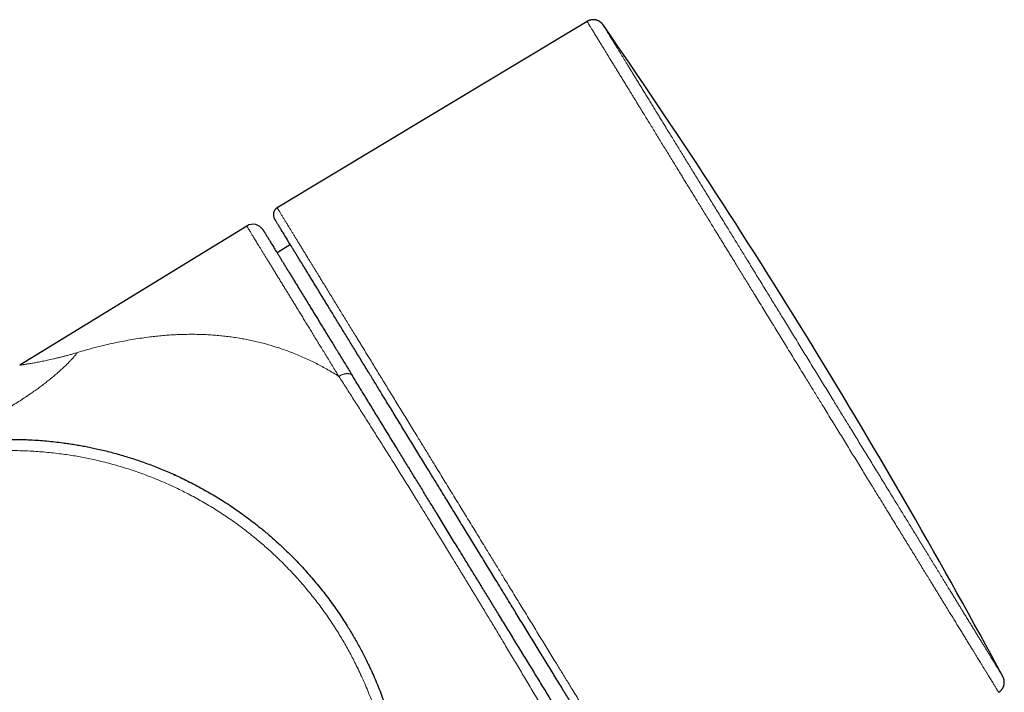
# Model space of a CAD drawing. Header units: millimetres. Extents: x 8 to 717, y 12 to 440.
# Tile 148 of 148: x 623 to 685, y 397 to 440. Entities that reach past the tile are written whole.
import ezdxf

# ---------------------------------------------------------------- set-up
doc = ezdxf.new("R2010")
doc.units = ezdxf.units.MM

msp = doc.modelspace()

# ---------------------------------------------------------------- linework, layer by layer
at = {"color": 7, "linetype": 'Continuous', "lineweight": 30}
for p, q in [((659.327, 439.287), (659.327, 439.287)), ((636.882, 426.615), (622.58, 417.851)), ((639.63, 425.444), (638.794, 424.932)), ((632.433, 410.903), (632.354, 410.939)), ((632.354, 410.939), (632.354, 410.939)), ((684.514, 398.24), (684.514, 398.24)), ((684.252, 397.248), (684.252, 397.248))]:
    msp.add_line(p, q, dxfattribs=at)
at = {"color": 7, "linetype": 'Continuous', "lineweight": 30, "flags": 128}
msp.add_lwpolyline([(658.323, 439.503), (648.55, 433.622), (638.803, 427.757)], dxfattribs=at)
at = {"color": 7, "linetype": 'Continuous', "lineweight": 30}
for centre, radius, start, end in [((304.417, 193.253), 431.849, 28.33804, 34.73082), ((639.061, 427.329), 0.5, 121.03624, 211.50112), ((637.274, 425.976), 0.75, 31.49996, 121.49967)]:
    msp.add_arc(centre, radius, start, end, dxfattribs=at)
at = {"color": 252, "linetype": 'Continuous', "lineweight": 0}
for points, knots in [([(658.324, 439.503), (658.323, 439.503), (658.323, 439.503), (658.325, 439.501), (658.329, 439.494), (658.336, 439.482), (658.346, 439.465), (658.361, 439.441), (658.382, 439.407), (658.41, 439.361), (658.444, 439.305), (658.483, 439.241), (658.528, 439.167), (658.579, 439.084), (658.635, 438.992), (658.697, 438.892), (658.764, 438.783), (658.835, 438.666), (658.912, 438.541), (658.986, 438.42), (659.057, 438.305), (659.122, 438.199), (659.189, 438.089), (659.26, 437.974), (659.333, 437.855), (659.418, 437.715), (659.518, 437.553), (659.633, 437.365), (659.753, 437.169), (659.879, 436.964), (660.009, 436.751), (660.145, 436.53), (660.286, 436.3), (660.43, 436.064), (660.579, 435.822), (660.732, 435.573), (660.889, 435.317), (661.035, 435.078), (661.17, 434.859), (661.291, 434.662), (661.414, 434.461), (661.539, 434.256), (661.667, 434.048), (661.814, 433.808), (661.981, 433.535), (662.17, 433.227), (662.363, 432.913), (662.561, 432.591), (662.762, 432.263), (662.968, 431.928), (663.177, 431.587), (663.389, 431.241), (663.603, 430.892), (663.819, 430.539), (664.039, 430.181), (664.241, 429.852), (664.424, 429.554), (664.587, 429.287), (664.753, 429.018), (664.919, 428.747), (665.087, 428.473), (665.262, 428.187), (665.444, 427.891), (665.633, 427.582), (665.824, 427.271), (666.017, 426.958), (666.211, 426.642), (666.39, 426.349), (666.554, 426.082), (666.703, 425.839), (666.852, 425.596), (667.002, 425.352), (667.151, 425.108), (667.301, 424.864), (667.451, 424.62), (667.622, 424.342), (667.813, 424.03), (668.025, 423.685), (668.238, 423.338), (668.452, 422.989), (668.667, 422.638), (668.898, 422.261), (669.146, 421.857), (669.411, 421.426), (669.676, 420.993), (669.943, 420.558), (670.211, 420.121), (670.48, 419.682), (670.75, 419.243), (671.019, 418.805), (671.286, 418.369), (671.552, 417.935), (671.818, 417.502), (672.059, 417.108), (672.275, 416.757), (672.466, 416.446), (672.657, 416.135), (672.847, 415.825), (673.038, 415.515), (673.252, 415.165), (673.491, 414.777), (673.753, 414.35), (674.014, 413.924), (674.274, 413.5), (674.534, 413.077), (674.793, 412.655), (675.051, 412.235), (675.306, 411.82), (675.558, 411.409), (675.807, 411.003), (676.054, 410.6), (676.276, 410.238), (676.474, 409.916), (676.647, 409.633), (676.82, 409.352), (676.991, 409.073), (677.161, 408.796), (677.354, 408.482), (677.568, 408.133), (677.803, 407.75), (678.035, 407.372), (678.265, 406.998), (678.492, 406.628), (678.717, 406.262), (678.938, 405.901), (679.155, 405.548), (679.367, 405.202), (679.575, 404.863), (679.78, 404.53), (679.962, 404.233), (680.123, 403.971), (680.263, 403.743), (680.402, 403.517), (680.538, 403.295), (680.672, 403.076), (680.822, 402.832), (680.985, 402.566), (681.161, 402.279), (681.333, 401.999), (681.501, 401.725), (681.665, 401.459), (681.825, 401.198), (681.98, 400.945), (682.13, 400.701), (682.275, 400.466), (682.414, 400.239), (682.549, 400.02), (682.666, 399.828), (682.768, 399.662), (682.856, 399.519), (682.942, 399.38), (683.024, 399.245), (683.105, 399.114), (683.193, 398.971), (683.287, 398.817), (683.386, 398.656), (683.48, 398.503), (683.569, 398.358), (683.653, 398.222), (683.732, 398.094), (683.805, 397.975), (683.872, 397.865), (683.934, 397.764), (683.99, 397.673), (684.041, 397.59), (684.082, 397.523), (684.115, 397.47), (684.142, 397.427), (684.166, 397.388), (684.186, 397.354), (684.204, 397.325), (684.222, 397.297), (684.237, 397.273), (684.247, 397.256), (684.252, 397.247), (684.252, 397.248), (684.252, 397.248)], [0, 0, 0, 0, 0.000342, 0.00505, 0.009758, 0.014475, 0.019193, 0.02391, 0.030495, 0.037081, 0.043677, 0.050274, 0.056905, 0.063536, 0.070178, 0.076821, 0.08336, 0.0899, 0.096451, 0.103002, 0.107708, 0.112415, 0.117121, 0.121837, 0.126553, 0.131269, 0.137856, 0.144443, 0.151042, 0.15764, 0.164273, 0.170906, 0.177551, 0.184195, 0.190737, 0.197279, 0.203831, 0.210384, 0.215092, 0.219801, 0.224509, 0.229226, 0.233944, 0.238661, 0.24525, 0.251838, 0.258438, 0.265038, 0.271672, 0.278306, 0.284952, 0.291598, 0.298141, 0.304683, 0.311237, 0.317791, 0.3225, 0.32721, 0.331919, 0.336638, 0.341357, 0.346075, 0.351257, 0.356439, 0.36162, 0.366814, 0.372008, 0.377201, 0.381114, 0.385027, 0.388943, 0.392858, 0.396725, 0.400591, 0.40446, 0.408328, 0.413715, 0.419102, 0.424489, 0.429889, 0.43529, 0.44069, 0.447266, 0.453842, 0.460429, 0.467017, 0.473638, 0.480259, 0.486891, 0.493524, 0.500055, 0.506586, 0.513128, 0.519671, 0.524372, 0.529073, 0.533774, 0.538484, 0.543195, 0.547906, 0.554444, 0.560982, 0.567531, 0.57408, 0.580662, 0.587244, 0.593837, 0.600429, 0.606924, 0.613418, 0.619924, 0.626429, 0.631092, 0.635756, 0.640419, 0.645091, 0.649763, 0.654435, 0.661061, 0.667686, 0.674323, 0.68096, 0.687632, 0.694304, 0.700988, 0.707672, 0.714251, 0.720829, 0.72742, 0.73401, 0.738749, 0.743489, 0.748228, 0.752977, 0.757726, 0.762475, 0.769061, 0.775646, 0.782243, 0.78884, 0.795472, 0.802103, 0.808746, 0.815389, 0.821929, 0.828469, 0.835021, 0.841572, 0.846279, 0.850986, 0.855693, 0.860409, 0.865125, 0.869841, 0.876429, 0.883018, 0.889617, 0.896217, 0.902851, 0.909486, 0.916131, 0.922777, 0.92932, 0.935862, 0.942416, 0.94897, 0.953679, 0.958389, 0.963098, 0.967816, 0.972535, 0.977253, 0.983841, 0.990428, 0.997027, 1, 1, 1, 1]), ([(684.514, 398.24), (684.515, 398.24), (684.515, 398.238), (684.513, 398.242), (684.507, 398.251), (684.497, 398.268), (684.483, 398.29), (684.466, 398.318), (684.445, 398.351), (684.421, 398.391), (684.394, 398.436), (684.362, 398.487), (684.327, 398.543), (684.289, 398.606), (684.244, 398.679), (684.192, 398.763), (684.133, 398.86), (684.068, 398.965), (683.999, 399.078), (683.924, 399.199), (683.845, 399.329), (683.76, 399.467), (683.67, 399.613), (683.575, 399.767), (683.475, 399.93), (683.37, 400.102), (683.258, 400.283), (683.142, 400.472), (683.021, 400.669), (682.895, 400.875), (682.764, 401.089), (682.628, 401.31), (682.488, 401.538), (682.344, 401.772), (682.196, 402.013), (682.044, 402.26), (681.895, 402.503), (681.75, 402.74), (681.608, 402.971), (681.464, 403.206), (681.316, 403.446), (681.157, 403.705), (680.986, 403.984), (680.802, 404.284), (680.614, 404.591), (680.422, 404.904), (680.225, 405.224), (680.025, 405.55), (679.821, 405.883), (679.614, 406.219), (679.405, 406.559), (679.194, 406.903), (678.98, 407.252), (678.772, 407.59), (678.572, 407.917), (678.38, 408.23), (678.185, 408.547), (677.989, 408.867), (677.781, 409.206), (677.56, 409.565), (677.328, 409.944), (677.093, 410.327), (676.855, 410.714), (676.615, 411.106), (676.372, 411.502), (676.127, 411.901), (675.881, 412.301), (675.635, 412.702), (675.389, 413.103), (675.141, 413.507), (674.903, 413.895), (674.676, 414.265), (674.459, 414.618), (674.241, 414.973), (674.023, 415.328), (673.791, 415.706), (673.546, 416.105), (673.288, 416.526), (673.029, 416.948), (672.769, 417.372), (672.508, 417.797), (672.246, 418.224), (671.984, 418.652), (671.723, 419.077), (671.463, 419.5), (671.205, 419.92), (670.947, 420.341), (670.702, 420.741), (670.468, 421.122), (670.246, 421.484), (670.025, 421.845), (669.804, 422.204), (669.576, 422.575), (669.342, 422.957), (669.102, 423.349), (668.862, 423.739), (668.624, 424.128), (668.4, 424.493), (668.189, 424.836), (667.992, 425.157), (667.797, 425.475), (667.604, 425.789), (667.413, 426.101), (667.207, 426.437), (666.987, 426.796), (666.752, 427.179), (666.52, 427.558), (666.289, 427.933), (666.06, 428.307), (665.832, 428.679), (665.605, 429.049), (665.38, 429.415), (665.158, 429.777), (664.938, 430.135), (664.721, 430.489), (664.507, 430.838), (664.298, 431.18), (664.092, 431.515), (663.891, 431.843), (663.693, 432.166), (663.507, 432.468), (663.333, 432.751), (663.171, 433.016), (663.011, 433.276), (662.855, 433.532), (662.692, 433.797), (662.525, 434.07), (662.353, 434.35), (662.185, 434.623), (662.022, 434.89), (661.862, 435.151), (661.706, 435.405), (661.554, 435.652), (661.408, 435.89), (661.267, 436.12), (661.131, 436.342), (661, 436.556), (660.879, 436.754), (660.768, 436.935), (660.665, 437.102), (660.567, 437.263), (660.472, 437.418), (660.375, 437.575), (660.278, 437.734), (660.181, 437.892), (660.089, 438.042), (660.002, 438.184), (659.92, 438.318), (659.843, 438.444), (659.771, 438.561), (659.705, 438.669), (659.644, 438.768), (659.589, 438.858), (659.539, 438.94), (659.496, 439.01), (659.46, 439.069), (659.429, 439.119), (659.402, 439.163), (659.38, 439.2), (659.36, 439.232), (659.344, 439.258), (659.333, 439.277), (659.327, 439.287), (659.327, 439.287), (659.327, 439.287)], [0, 0, 0, 0, 0.001165, 0.006809, 0.012454, 0.018099, 0.023742, 0.029097, 0.034453, 0.039809, 0.045165, 0.050545, 0.055926, 0.061306, 0.066686, 0.073077, 0.079469, 0.085862, 0.092254, 0.098645, 0.105101, 0.111559, 0.118018, 0.124476, 0.130932, 0.137509, 0.144087, 0.150666, 0.157243, 0.163866, 0.17049, 0.177114, 0.183737, 0.190268, 0.196801, 0.203334, 0.209865, 0.215507, 0.221149, 0.226792, 0.232435, 0.238076, 0.244693, 0.251311, 0.257929, 0.264546, 0.271209, 0.277874, 0.284538, 0.291201, 0.297771, 0.304343, 0.310914, 0.317484, 0.323165, 0.328847, 0.334529, 0.340211, 0.345891, 0.352421, 0.358952, 0.365483, 0.372012, 0.378587, 0.385163, 0.391739, 0.398313, 0.404798, 0.411284, 0.41777, 0.424255, 0.429847, 0.43544, 0.441033, 0.446626, 0.452218, 0.458782, 0.465347, 0.471913, 0.478476, 0.485087, 0.4917, 0.498313, 0.504924, 0.51144, 0.517958, 0.524476, 0.530992, 0.536631, 0.54227, 0.54791, 0.553549, 0.559187, 0.565399, 0.571613, 0.577827, 0.58404, 0.590252, 0.59546, 0.600669, 0.605877, 0.611024, 0.616171, 0.621317, 0.627775, 0.634235, 0.640695, 0.647154, 0.653612, 0.660192, 0.666773, 0.673354, 0.679934, 0.68656, 0.693187, 0.699814, 0.706439, 0.712973, 0.719509, 0.726044, 0.732578, 0.738222, 0.743868, 0.749514, 0.755159, 0.760803, 0.767382, 0.773962, 0.780542, 0.787121, 0.793745, 0.800371, 0.806996, 0.813621, 0.820154, 0.826688, 0.833223, 0.839756, 0.845399, 0.851043, 0.856687, 0.862331, 0.867974, 0.87455, 0.881128, 0.887706, 0.894283, 0.900905, 0.907529, 0.914152, 0.920775, 0.927305, 0.933838, 0.94037, 0.946901, 0.952542, 0.958184, 0.963827, 0.969469, 0.97511, 0.981688, 0.988267, 0.994847, 1, 1, 1, 1]), ([(638.803, 427.757), (638.803, 427.757), (638.802, 427.759), (638.805, 427.754), (638.813, 427.741), (638.827, 427.718), (638.847, 427.686), (638.872, 427.644), (638.903, 427.594), (638.939, 427.535), (638.981, 427.467), (639.028, 427.389), (639.081, 427.303), (639.134, 427.217), (639.185, 427.133), (639.233, 427.055), (639.284, 426.972), (639.337, 426.885), (639.393, 426.794), (639.46, 426.685), (639.539, 426.556), (639.631, 426.406), (639.728, 426.247), (639.831, 426.079), (639.939, 425.904), (640.052, 425.719), (640.17, 425.527), (640.293, 425.326), (640.421, 425.117), (640.553, 424.901), (640.691, 424.676), (640.82, 424.465), (640.939, 424.272), (641.046, 424.097), (641.155, 423.919), (641.267, 423.736), (641.381, 423.549), (641.513, 423.334), (641.664, 423.088), (641.835, 422.809), (642.011, 422.523), (642.19, 422.229), (642.374, 421.93), (642.562, 421.623), (642.754, 421.31), (642.95, 420.991), (643.149, 420.665), (643.352, 420.333), (643.559, 419.996), (643.75, 419.685), (643.923, 419.403), (644.077, 419.151), (644.233, 418.897), (644.391, 418.639), (644.55, 418.379), (644.732, 418.081), (644.939, 417.745), (645.169, 417.368), (645.403, 416.987), (645.64, 416.601), (645.879, 416.211), (646.12, 415.817), (646.365, 415.418), (646.611, 415.016), (646.86, 414.61), (647.111, 414.201), (647.364, 413.788), (647.594, 413.411), (647.802, 413.072), (647.986, 412.772), (648.171, 412.47), (648.357, 412.167), (648.544, 411.862), (648.756, 411.515), (648.994, 411.127), (649.259, 410.695), (649.525, 410.261), (649.791, 409.826), (650.059, 409.39), (650.327, 408.952), (650.596, 408.513), (650.866, 408.073), (651.136, 407.633), (651.406, 407.192), (651.676, 406.75), (651.921, 406.351), (652.14, 405.993), (652.333, 405.678), (652.526, 405.363), (652.719, 405.048), (652.913, 404.733), (653.13, 404.377), (653.373, 403.981), (653.64, 403.545), (653.907, 403.11), (654.173, 402.676), (654.437, 402.245), (654.701, 401.815), (654.963, 401.386), (655.225, 400.96), (655.484, 400.536), (655.742, 400.115), (655.999, 399.697), (656.229, 399.32), (656.434, 398.986), (656.614, 398.693), (656.793, 398.401), (656.97, 398.111), (657.147, 397.823), (657.347, 397.498), (657.568, 397.136), (657.81, 396.741), (658.051, 396.349), (658.288, 395.961), (658.523, 395.578), (658.754, 395.2), (658.983, 394.827), (659.209, 394.458), (659.431, 394.095), (659.651, 393.738), (659.867, 393.385), (660.059, 393.072), (660.228, 392.795), (660.376, 392.554), (660.522, 392.315), (660.666, 392.08), (660.809, 391.848), (660.967, 391.589), (661.141, 391.305), (661.33, 390.998), (661.514, 390.697), (661.694, 390.403), (661.87, 390.117), (662.041, 389.837), (662.208, 389.564), (662.371, 389.298), (662.529, 389.04), (662.683, 388.79), (662.832, 388.547), (662.962, 388.334), (663.076, 388.148), (663.174, 387.989), (663.269, 387.834), (663.362, 387.682), (663.452, 387.535), (663.551, 387.373), (663.658, 387.198), (663.772, 387.013), (663.88, 386.837), (663.983, 386.669), (664.08, 386.509), (664.173, 386.358), (664.26, 386.216), (664.342, 386.082), (664.419, 385.957), (664.49, 385.841), (664.556, 385.734), (664.61, 385.644), (664.655, 385.571), (664.692, 385.511), (664.727, 385.455), (664.758, 385.404), (664.786, 385.357), (664.815, 385.31), (664.844, 385.264), (664.869, 385.222), (664.889, 385.189), (664.904, 385.166), (664.912, 385.152), (664.916, 385.146), (664.915, 385.148), (664.915, 385.148)], [0, 0, 0, 0, 0.000003, 0.006592, 0.013192, 0.019792, 0.026381, 0.03297, 0.039571, 0.046171, 0.05276, 0.059349, 0.065949, 0.07255, 0.077259, 0.081969, 0.086679, 0.091398, 0.096118, 0.100837, 0.107423, 0.114009, 0.120606, 0.127204, 0.13379, 0.140376, 0.146974, 0.153572, 0.160158, 0.166744, 0.173341, 0.179939, 0.184646, 0.189354, 0.194061, 0.198778, 0.203495, 0.208211, 0.214797, 0.221383, 0.22798, 0.234577, 0.241162, 0.247748, 0.254345, 0.260942, 0.267528, 0.274114, 0.280711, 0.287308, 0.292014, 0.296721, 0.301428, 0.306144, 0.31086, 0.315576, 0.322164, 0.328752, 0.335352, 0.341951, 0.348539, 0.355128, 0.361727, 0.368326, 0.374914, 0.381503, 0.388102, 0.394702, 0.399411, 0.40412, 0.408828, 0.413547, 0.418265, 0.422983, 0.429574, 0.436164, 0.442766, 0.449367, 0.455958, 0.462549, 0.46915, 0.475752, 0.482343, 0.488933, 0.495535, 0.502137, 0.506846, 0.511556, 0.516265, 0.520984, 0.525703, 0.530422, 0.536988, 0.543554, 0.550132, 0.556709, 0.563275, 0.569841, 0.576418, 0.582995, 0.589561, 0.596127, 0.602704, 0.609281, 0.61397, 0.618659, 0.623348, 0.628046, 0.632744, 0.637442, 0.644048, 0.650653, 0.65727, 0.663887, 0.670492, 0.677098, 0.683715, 0.690332, 0.696937, 0.703543, 0.71016, 0.716777, 0.721499, 0.726222, 0.730945, 0.735677, 0.740409, 0.745141, 0.751731, 0.758321, 0.764922, 0.771523, 0.778112, 0.784702, 0.791303, 0.797904, 0.804494, 0.811083, 0.817684, 0.824285, 0.828996, 0.833706, 0.838416, 0.843136, 0.847855, 0.852575, 0.859162, 0.86575, 0.872349, 0.878948, 0.885535, 0.892123, 0.898722, 0.90532, 0.911908, 0.918496, 0.925094, 0.931693, 0.936402, 0.94111, 0.945819, 0.950537, 0.955255, 0.959973, 0.966558, 0.973144, 0.979741, 0.986338, 0.992923, 0.999509, 1, 1, 1, 1]), ([(636.882, 426.615), (636.883, 426.615), (636.884, 426.613), (636.89, 426.603), (636.9, 426.586), (636.915, 426.562), (636.934, 426.532), (636.957, 426.494), (636.984, 426.45), (637.015, 426.398), (637.051, 426.34), (637.091, 426.276), (637.134, 426.205), (637.181, 426.128), (637.232, 426.044), (637.288, 425.954), (637.348, 425.855), (637.416, 425.745), (637.489, 425.625), (637.568, 425.497), (637.651, 425.361), (637.741, 425.214), (637.838, 425.056), (637.942, 424.886), (638.051, 424.708), (638.166, 424.521), (638.286, 424.325), (638.411, 424.121), (638.541, 423.908), (638.676, 423.688), (638.815, 423.462), (638.958, 423.229), (639.105, 422.988), (639.251, 422.751), (639.393, 422.519), (639.531, 422.293), (639.673, 422.062), (639.818, 421.826), (639.967, 421.581), (640.123, 421.328), (640.283, 421.066), (640.447, 420.798), (640.614, 420.526), (640.784, 420.248), (640.958, 419.965), (641.134, 419.677), (641.314, 419.384), (641.496, 419.087), (641.683, 418.781), (641.876, 418.467), (642.074, 418.144), (642.274, 417.817), (642.478, 417.485), (642.615, 417.26), (642.684, 417.148)], [0, 0, 0, 0, 0.0181379, 0.036316, 0.0544955, 0.0726736, 0.0908472, 0.1091681, 0.1274934, 0.1458202, 0.1641455, 0.1824664, 0.2004925, 0.2185227, 0.2365544, 0.2545846, 0.2726106, 0.2923202, 0.3120354, 0.3317524, 0.3514676, 0.3711772, 0.3922643, 0.413356, 0.4344476, 0.4555348, 0.4767681, 0.4980059, 0.5192438, 0.5404771, 0.5614181, 0.5823634, 0.6033088, 0.6242498, 0.6423345, 0.6604234, 0.6785138, 0.6966027, 0.7146873, 0.7334842, 0.7522858, 0.771089, 0.7898906, 0.8086875, 0.8274844, 0.8462861, 0.8650894, 0.883891, 0.9026879, 0.9221468, 0.9416109, 0.9610769, 0.9805411, 1, 1, 1, 1]), ([(626.228, 418.652), (626.396, 418.701), (626.731, 418.8), (627.237, 418.938), (627.744, 419.067), (628.253, 419.187), (628.76, 419.297), (629.266, 419.396), (629.77, 419.485), (630.275, 419.564), (630.747, 419.627), (631.187, 419.678), (631.593, 419.717), (631.999, 419.748), (632.405, 419.772), (632.809, 419.788), (633.213, 419.796), (633.618, 419.796), (634.025, 419.787), (634.428, 419.77), (634.827, 419.744), (635.221, 419.71), (635.614, 419.667), (636.006, 419.616), (636.398, 419.555), (636.783, 419.487), (637.159, 419.411), (637.527, 419.328), (637.894, 419.236), (638.261, 419.136), (638.634, 419.025), (639.014, 418.903), (639.399, 418.767), (639.783, 418.622), (640.166, 418.466), (640.547, 418.3), (640.919, 418.127), (641.282, 417.948), (641.636, 417.762), (641.987, 417.567), (642.337, 417.363), (642.568, 417.22), (642.684, 417.148)], [0, 0, 0, 0, 0.031024, 0.062048, 0.093074, 0.124101, 0.155128, 0.185599, 0.216066, 0.24653, 0.276998, 0.301392, 0.325781, 0.350138, 0.374444, 0.39876, 0.422747, 0.446932, 0.471306, 0.495775, 0.519363, 0.542899, 0.566408, 0.589924, 0.613459, 0.636993, 0.659179, 0.681364, 0.703547, 0.725728, 0.74791, 0.771438, 0.794967, 0.818496, 0.842024, 0.865552, 0.88908, 0.911265, 0.933449, 0.955633, 0.977816, 1, 1, 1, 1]), ([(615.449, 412.304), (615.543, 412.33), (615.733, 412.383), (616.021, 412.47), (616.314, 412.565), (616.613, 412.666), (616.917, 412.774), (617.243, 412.895), (617.592, 413.031), (617.963, 413.183), (618.338, 413.342), (618.718, 413.51), (619.102, 413.687), (619.49, 413.871), (619.877, 414.063), (620.264, 414.26), (620.649, 414.464), (621.031, 414.673), (621.409, 414.887), (621.782, 415.106), (622.15, 415.328), (622.512, 415.555), (622.866, 415.784), (623.188, 416.001), (623.479, 416.203), (623.739, 416.389), (623.992, 416.576), (624.239, 416.765), (624.479, 416.954), (624.711, 417.144), (624.935, 417.334), (625.15, 417.525), (625.357, 417.716), (625.54, 417.893), (625.702, 418.057), (625.843, 418.206), (625.978, 418.355), (626.107, 418.503), (626.188, 418.603), (626.228, 418.652)], [0, 0, 0, 0, 0.022853, 0.046274, 0.070232, 0.094695, 0.119633, 0.145011, 0.175444, 0.206392, 0.2378, 0.269614, 0.30244, 0.335573, 0.368957, 0.402532, 0.436241, 0.470026, 0.503829, 0.53752, 0.571114, 0.604557, 0.637793, 0.670766, 0.696453, 0.721919, 0.747138, 0.772084, 0.796733, 0.821061, 0.845045, 0.868661, 0.891887, 0.914703, 0.932329, 0.94968, 0.966747, 0.983523, 1, 1, 1, 1]), ([(626.228, 418.652), (626.149, 418.629), (625.991, 418.582), (625.761, 418.517), (625.537, 418.455), (625.319, 418.398), (625.108, 418.344), (624.903, 418.294), (624.706, 418.248), (624.516, 418.205), (624.334, 418.165), (624.16, 418.128), (623.994, 418.094), (623.837, 418.063), (623.688, 418.034), (623.547, 418.008), (623.416, 417.985), (623.294, 417.963), (623.181, 417.944), (623.078, 417.927), (622.984, 417.912), (622.899, 417.898), (622.824, 417.887), (622.759, 417.877), (622.704, 417.869), (622.659, 417.862), (622.624, 417.857), (622.599, 417.853), (622.583, 417.851), (622.581, 417.851), (622.58, 417.851)], [0, 0, 0, 0, 0.035716, 0.071429, 0.107142, 0.142857, 0.178569, 0.214283, 0.25, 0.285711, 0.321428, 0.35714, 0.392855, 0.428571, 0.464286, 0.5, 0.535714, 0.571427, 0.60714, 0.642855, 0.678569, 0.714284, 0.75, 0.785714, 0.821427, 0.85714, 0.892853, 0.92857, 0.964287, 1, 1, 1, 1]), ([(643.541, 417.184), (643.534, 417.195), (643.518, 417.218), (643.488, 417.247), (643.452, 417.271), (643.41, 417.291), (643.364, 417.306), (643.313, 417.316), (643.259, 417.322), (643.201, 417.322), (643.14, 417.317), (643.076, 417.306), (643.012, 417.291), (642.946, 417.271), (642.879, 417.247), (642.813, 417.218), (642.748, 417.185), (642.705, 417.16), (642.684, 417.148)], [0, 0, 0, 0, 0.0625, 0.125, 0.1875, 0.25, 0.3125, 0.375, 0.4375, 0.5, 0.5625, 0.625, 0.6875, 0.75, 0.8125, 0.875, 0.9375, 1, 1, 1, 1]), ([(656.398, 394.768), (656.315, 394.91), (656.15, 395.192), (655.898, 395.619), (655.644, 396.05), (655.388, 396.485), (655.129, 396.922), (654.869, 397.362), (654.614, 397.792), (654.364, 398.212), (654.12, 398.621), (653.875, 399.033), (653.628, 399.446), (653.38, 399.861), (653.142, 400.258), (652.914, 400.639), (652.696, 401.001), (652.477, 401.365), (652.257, 401.729), (652.069, 402.04), (651.912, 402.299), (651.788, 402.504), (651.664, 402.71), (651.539, 402.916), (651.412, 403.125), (651.284, 403.336), (651.174, 403.517), (651.085, 403.663), (651.017, 403.775), (650.952, 403.881), (650.89, 403.983), (650.828, 404.086), (650.762, 404.194), (650.697, 404.301), (650.633, 404.406), (650.57, 404.508), (650.506, 404.614), (650.442, 404.719), (650.38, 404.821), (650.32, 404.919), (650.258, 405.019), (650.196, 405.121), (650.134, 405.224), (650.075, 405.321), (650.017, 405.415), (649.959, 405.51), (649.9, 405.605), (649.841, 405.702), (649.779, 405.803), (649.714, 405.91), (649.646, 406.022), (649.59, 406.113), (649.547, 406.183), (649.519, 406.23), (649.49, 406.276), (649.461, 406.323), (649.433, 406.369), (649.404, 406.416), (649.333, 406.532), (649.225, 406.709), (649.079, 406.946), (648.903, 407.232), (648.691, 407.577), (648.452, 407.966), (648.222, 408.339), (648.002, 408.696), (647.782, 409.052), (647.548, 409.43), (647.302, 409.828), (647.042, 410.247), (646.783, 410.664), (646.525, 411.079), (646.267, 411.491), (646.014, 411.896), (645.767, 412.291), (645.524, 412.678), (645.283, 413.061), (645.044, 413.442), (644.806, 413.819), (644.57, 414.193), (644.334, 414.566), (644.095, 414.942), (643.855, 415.32), (643.613, 415.698), (643.375, 416.069), (643.142, 416.435), (642.911, 416.795), (642.76, 417.03), (642.684, 417.148)], [0, 0, 0, 0, 0.0202648, 0.0405041, 0.0607127, 0.0808849, 0.1010133, 0.121094, 0.1411246, 0.1594415, 0.1777165, 0.1959514, 0.2141484, 0.232309, 0.2504358, 0.2661177, 0.2817725, 0.2974034, 0.3130144, 0.3286096, 0.3373568, 0.3461028, 0.3548485, 0.3635893, 0.37232, 0.3814341, 0.3904282, 0.3952971, 0.4000306, 0.4046188, 0.4087494, 0.4129925, 0.4175643, 0.4224715, 0.4265668, 0.4308764, 0.4354033, 0.4399169, 0.4441949, 0.448326, 0.452339, 0.4568905, 0.4612391, 0.465304, 0.4691342, 0.473206, 0.4772815, 0.4812444, 0.4854686, 0.49, 0.4947613, 0.4996611, 0.5016251, 0.5035903, 0.5055565, 0.5075233, 0.5094908, 0.5114585, 0.5134265, 0.5242435, 0.5338821, 0.5435108, 0.5606851, 0.5778397, 0.593145, 0.6084442, 0.6237419, 0.6390425, 0.6572673, 0.6755096, 0.6937765, 0.7120747, 0.7304109, 0.7487914, 0.7663557, 0.783922, 0.8014944, 0.8190767, 0.8366696, 0.8542761, 0.8719021, 0.8897646, 0.9084168, 0.9269596, 0.9453919, 0.9637083, 0.9819091, 1, 1, 1, 1]), ([(597.717, 388.18), (597.718, 388.35), (597.72, 388.691), (597.737, 389.202), (597.763, 389.712), (597.801, 390.221), (597.849, 390.727), (597.907, 391.23), (597.976, 391.728), (598.054, 392.225), (598.143, 392.721), (598.242, 393.214), (598.352, 393.705), (598.471, 394.194), (598.601, 394.68), (598.74, 395.163), (598.89, 395.644), (599.049, 396.121), (599.211, 396.572), (599.372, 396.998), (599.533, 397.399), (599.7, 397.797), (599.874, 398.191), (600.066, 398.605), (600.275, 399.036), (600.505, 399.483), (600.744, 399.926), (600.991, 400.364), (601.248, 400.797), (601.514, 401.224), (601.789, 401.646), (602.072, 402.062), (602.363, 402.472), (602.664, 402.875), (602.972, 403.273), (603.274, 403.645), (603.567, 403.994), (603.851, 404.319), (604.141, 404.639), (604.436, 404.954), (604.753, 405.28), (605.094, 405.618), (605.459, 405.964), (605.83, 406.303), (606.209, 406.634), (606.595, 406.958), (606.987, 407.273), (607.386, 407.58), (607.791, 407.879), (608.202, 408.169), (608.618, 408.45), (609.041, 408.723), (609.449, 408.975), (609.841, 409.207), (610.217, 409.419), (610.596, 409.626), (610.979, 409.825), (611.386, 410.028), (611.819, 410.234), (612.278, 410.44), (612.741, 410.637), (613.208, 410.824), (613.679, 411.001), (614.154, 411.169), (614.631, 411.327), (615.112, 411.475), (615.596, 411.612), (616.083, 411.74), (616.572, 411.858), (617.04, 411.96), (617.487, 412.049), (617.912, 412.126), (618.338, 412.195), (618.765, 412.256), (619.217, 412.313), (619.694, 412.363), (620.195, 412.406), (620.697, 412.439), (621.2, 412.46), (621.703, 412.472), (622.206, 412.473), (622.709, 412.464), (623.212, 412.444), (623.714, 412.414), (624.215, 412.374), (624.716, 412.323), (625.192, 412.264), (625.643, 412.2), (626.069, 412.132), (626.494, 412.056), (626.917, 411.972), (627.364, 411.876), (627.834, 411.765), (628.327, 411.638), (628.817, 411.501), (629.303, 411.353), (629.789, 411.195), (630.272, 411.026), (630.754, 410.845), (631.232, 410.655), (631.706, 410.455), (632.171, 410.246), (632.628, 410.03), (633.077, 409.806), (633.521, 409.573), (633.961, 409.331), (634.397, 409.078), (634.829, 408.816), (635.255, 408.545), (635.675, 408.266), (636.088, 407.978), (636.495, 407.683), (636.896, 407.378), (637.272, 407.081), (637.623, 406.791), (637.951, 406.511), (638.274, 406.225), (638.592, 405.933), (638.922, 405.619), (639.262, 405.283), (639.611, 404.924), (639.953, 404.557), (640.288, 404.182), (640.616, 403.8), (640.937, 403.41), (641.249, 403.013), (641.553, 402.61), (641.848, 402.202), (642.134, 401.788), (642.411, 401.368), (642.667, 400.963), (642.903, 400.574), (643.12, 400.201), (643.33, 399.824), (643.534, 399.443), (643.741, 399.038), (643.952, 398.607), (644.163, 398.15), (644.365, 397.689), (644.557, 397.224), (644.739, 396.755), (644.912, 396.283), (645.075, 395.807), (645.228, 395.327), (645.371, 394.845), (645.504, 394.36), (645.627, 393.872), (645.734, 393.405), (645.828, 392.959), (645.909, 392.535), (645.982, 392.11), (646.048, 391.683), (646.111, 391.229), (646.167, 390.746), (646.216, 390.235), (646.254, 389.722), (646.281, 389.209), (646.297, 388.696), (646.303, 388.183), (646.298, 387.669), (646.281, 387.155), (646.254, 386.642), (646.216, 386.129), (646.167, 385.618), (646.108, 385.111), (646.039, 384.609), (645.96, 384.112), (645.87, 383.617), (645.771, 383.124), (645.661, 382.633), (645.541, 382.144), (645.411, 381.658), (645.271, 381.175), (645.121, 380.694), (644.961, 380.217), (644.791, 379.744), (644.62, 379.296), (644.449, 378.874), (644.28, 378.476), (644.104, 378.082), (643.921, 377.691), (643.721, 377.282), (643.502, 376.856), (643.263, 376.413), (643.015, 375.976), (642.758, 375.543), (642.491, 375.116), (642.216, 374.695), (641.933, 374.279), (641.641, 373.87), (641.34, 373.466), (641.031, 373.069), (640.714, 372.678), (640.405, 372.312), (640.104, 371.97), (639.813, 371.652), (639.516, 371.338), (639.214, 371.029), (638.89, 370.71), (638.542, 370.38), (638.17, 370.041), (637.791, 369.711), (637.405, 369.388), (637.013, 369.073), (636.614, 368.766), (636.208, 368.468), (635.797, 368.178), (635.38, 367.897), (634.957, 367.624), (634.529, 367.36), (634.115, 367.118), (633.718, 366.895), (633.338, 366.69), (632.955, 366.492), (632.568, 366.301), (632.154, 366.106), (631.713, 365.909), (631.245, 365.71), (630.772, 365.522), (630.296, 365.343), (629.815, 365.174), (629.328, 365.015), (628.836, 364.865), (628.34, 364.726), (627.842, 364.597), (627.346, 364.479), (626.85, 364.373), (626.356, 364.278), (625.86, 364.193), (625.362, 364.119), (624.863, 364.054), (624.363, 364), (623.862, 363.957), (623.36, 363.924), (622.857, 363.901), (622.354, 363.889), (621.851, 363.887), (621.372, 363.895), (620.917, 363.911), (620.486, 363.934), (620.055, 363.965), (619.625, 364.004), (619.172, 364.053), (618.697, 364.113), (618.199, 364.187), (617.703, 364.271), (617.209, 364.365), (616.717, 364.47), (616.227, 364.584), (615.739, 364.709), (615.255, 364.844), (614.773, 364.989), (614.294, 365.144), (613.819, 365.308), (613.369, 365.475), (612.945, 365.641), (612.546, 365.805), (612.15, 365.977), (611.757, 366.156), (611.346, 366.352), (610.917, 366.566), (610.472, 366.8), (610.032, 367.044), (609.596, 367.296), (609.167, 367.558), (608.742, 367.828), (608.324, 368.107), (607.911, 368.395), (607.504, 368.691), (607.104, 368.996), (606.71, 369.309), (606.34, 369.614), (605.995, 369.912), (605.673, 370.199), (605.356, 370.492), (605.045, 370.791), (604.722, 371.111), (604.389, 371.455), (604.048, 371.822), (603.714, 372.196), (603.387, 372.578), (603.068, 372.967), (602.756, 373.364), (602.452, 373.767), (602.157, 374.177), (601.871, 374.591), (601.594, 375.011), (601.326, 375.437), (601.078, 375.847), (600.851, 376.242), (600.642, 376.62), (600.44, 377.001), (600.245, 377.386), (600.047, 377.795), (599.846, 378.23), (599.646, 378.689), (599.455, 379.153), (599.273, 379.621), (599.1, 380.094), (598.937, 380.572), (598.784, 381.053), (598.641, 381.537), (598.508, 382.023), (598.386, 382.511), (598.273, 383.001), (598.176, 383.471), (598.092, 383.918), (598.02, 384.344), (597.956, 384.771), (597.899, 385.199), (597.847, 385.654), (597.801, 386.136), (597.763, 386.647), (597.737, 387.157), (597.72, 387.669), (597.718, 388.01), (597.717, 388.18)], [0, 0, 0, 0, 0.003347, 0.006694, 0.010042, 0.01339, 0.016736, 0.020032, 0.023329, 0.026626, 0.029922, 0.033218, 0.036514, 0.039811, 0.043107, 0.046403, 0.0497, 0.052996, 0.056292, 0.05912, 0.061947, 0.064775, 0.067603, 0.07043, 0.073726, 0.077023, 0.08032, 0.083616, 0.086912, 0.090208, 0.093505, 0.096801, 0.100097, 0.103394, 0.10669, 0.109986, 0.112814, 0.115641, 0.118469, 0.121297, 0.124124, 0.12742, 0.130717, 0.134014, 0.13731, 0.140606, 0.143902, 0.147199, 0.150495, 0.153791, 0.157088, 0.160384, 0.16368, 0.166508, 0.169335, 0.172163, 0.174991, 0.177818, 0.181114, 0.184411, 0.187708, 0.191004, 0.1943, 0.197596, 0.200893, 0.204189, 0.207485, 0.210782, 0.214078, 0.217374, 0.220201, 0.223029, 0.225857, 0.228685, 0.231512, 0.234808, 0.238105, 0.241402, 0.244698, 0.247994, 0.25129, 0.254587, 0.257883, 0.261179, 0.264476, 0.267772, 0.271068, 0.273895, 0.276723, 0.279551, 0.282379, 0.285206, 0.288538, 0.29187, 0.295203, 0.298536, 0.301868, 0.305236, 0.308606, 0.311976, 0.315346, 0.318715, 0.322, 0.325285, 0.32857, 0.331855, 0.335162, 0.33847, 0.341778, 0.345086, 0.348382, 0.351678, 0.354975, 0.358271, 0.361098, 0.363926, 0.366754, 0.369582, 0.372409, 0.375694, 0.378979, 0.382264, 0.385549, 0.388856, 0.392164, 0.395472, 0.39878, 0.402076, 0.405372, 0.408669, 0.411965, 0.414792, 0.41762, 0.420448, 0.423276, 0.426103, 0.429399, 0.432696, 0.435992, 0.439288, 0.442584, 0.445881, 0.449178, 0.452474, 0.45577, 0.459066, 0.462363, 0.465659, 0.468486, 0.471314, 0.474142, 0.47697, 0.479797, 0.48316, 0.486524, 0.489889, 0.493255, 0.496619, 0.499982, 0.503348, 0.506715, 0.510083, 0.513452, 0.516819, 0.520185, 0.523481, 0.526778, 0.530074, 0.53337, 0.536666, 0.539963, 0.54326, 0.546556, 0.549852, 0.553148, 0.556445, 0.559741, 0.562568, 0.565396, 0.568224, 0.571052, 0.573879, 0.577175, 0.580472, 0.583768, 0.587064, 0.59036, 0.593657, 0.596954, 0.60025, 0.603546, 0.606842, 0.610139, 0.613435, 0.616262, 0.61909, 0.621918, 0.624746, 0.627573, 0.630869, 0.634166, 0.637462, 0.640758, 0.644054, 0.647351, 0.650648, 0.653944, 0.65724, 0.660536, 0.663833, 0.667129, 0.669956, 0.672784, 0.675612, 0.67844, 0.681267, 0.684598, 0.687931, 0.691264, 0.694597, 0.697928, 0.701297, 0.704667, 0.708037, 0.711407, 0.714776, 0.718072, 0.721368, 0.724665, 0.727961, 0.731257, 0.734554, 0.73785, 0.741146, 0.744442, 0.747739, 0.751036, 0.754332, 0.757159, 0.759987, 0.762815, 0.765643, 0.76847, 0.771766, 0.775062, 0.778359, 0.781655, 0.784951, 0.788248, 0.791544, 0.79484, 0.798136, 0.801433, 0.80473, 0.808026, 0.810853, 0.813681, 0.816509, 0.819337, 0.822164, 0.82546, 0.828756, 0.832053, 0.835349, 0.838645, 0.841942, 0.845238, 0.848534, 0.85183, 0.855127, 0.858424, 0.86172, 0.864547, 0.867375, 0.870203, 0.873031, 0.875858, 0.879142, 0.882428, 0.885713, 0.888998, 0.892305, 0.895613, 0.898921, 0.902228, 0.905524, 0.908821, 0.912118, 0.915414, 0.918241, 0.921069, 0.923897, 0.926724, 0.929552, 0.932836, 0.936122, 0.939407, 0.942692, 0.945999, 0.949307, 0.952615, 0.955922, 0.959218, 0.962515, 0.965812, 0.969108, 0.971935, 0.974763, 0.977591, 0.980418, 0.983246, 0.986596, 0.989947, 0.993299, 0.99665, 1, 1, 1, 1])]:
    msp.add_open_spline(points, degree=3, knots=knots, dxfattribs=at)
at = {"color": 7, "linetype": 'Continuous', "lineweight": 30}
for points, knots in [([(659.327, 439.287), (659.327, 439.287), (659.325, 439.289), (659.321, 439.295), (659.316, 439.302), (659.309, 439.311), (659.301, 439.322), (659.29, 439.335), (659.277, 439.352), (659.259, 439.371), (659.238, 439.394), (659.212, 439.418), (659.184, 439.442), (659.153, 439.465), (659.121, 439.488), (659.087, 439.509), (659.051, 439.529), (659.014, 439.546), (658.976, 439.562), (658.937, 439.576), (658.897, 439.587), (658.856, 439.596), (658.815, 439.603), (658.773, 439.608), (658.731, 439.61), (658.689, 439.61), (658.647, 439.608), (658.605, 439.603), (658.562, 439.596), (658.519, 439.586), (658.474, 439.573), (658.431, 439.557), (658.39, 439.539), (658.354, 439.521), (658.332, 439.508), (658.324, 439.502)], [0, 0, 0, 0, 0.00447, 0.016684, 0.028522, 0.040499, 0.053588, 0.068855, 0.087502, 0.11066, 0.138458, 0.169321, 0.201817, 0.235433, 0.269854, 0.304834, 0.340205, 0.375854, 0.411706, 0.447711, 0.483832, 0.520046, 0.556333, 0.592679, 0.629075, 0.665511, 0.70198, 0.738479, 0.775001, 0.815363, 0.855477, 0.895255, 0.934718, 0.973879, 1, 1, 1, 1]), ([(664.223, 385.311), (664.223, 385.311), (664.222, 385.312), (664.216, 385.323), (664.205, 385.341), (664.19, 385.364), (664.172, 385.394), (664.149, 385.431), (664.121, 385.477), (664.087, 385.533), (664.046, 385.6), (663.999, 385.676), (663.947, 385.762), (663.889, 385.856), (663.826, 385.958), (663.758, 386.07), (663.684, 386.19), (663.606, 386.318), (663.522, 386.455), (663.432, 386.601), (663.343, 386.747), (663.253, 386.894), (663.164, 387.039), (663.072, 387.189), (662.976, 387.346), (662.87, 387.518), (662.755, 387.706), (662.629, 387.911), (662.499, 388.124), (662.364, 388.345), (662.224, 388.574), (662.079, 388.81), (661.93, 389.053), (661.776, 389.304), (661.618, 389.562), (661.455, 389.827), (661.288, 390.1), (661.125, 390.366), (660.967, 390.624), (660.814, 390.874), (660.658, 391.128), (660.499, 391.388), (660.328, 391.667), (660.145, 391.966), (659.948, 392.287), (659.748, 392.613), (659.544, 392.946), (659.337, 393.284), (659.127, 393.627), (658.913, 393.976), (658.695, 394.331), (658.475, 394.69), (658.252, 395.055), (658.026, 395.424), (657.807, 395.78), (657.598, 396.122), (657.397, 396.45), (657.194, 396.781), (656.99, 397.115), (656.773, 397.469), (656.542, 397.844), (656.299, 398.241), (656.054, 398.642), (655.807, 399.045), (655.557, 399.452), (655.306, 399.861), (655.054, 400.273), (654.8, 400.688), (654.544, 401.105), (654.287, 401.524), (654.029, 401.945), (653.783, 402.348), (653.548, 402.732), (653.324, 403.096), (653.1, 403.462), (652.875, 403.829), (652.637, 404.217), (652.386, 404.627), (652.122, 405.058), (651.857, 405.49), (651.592, 405.923), (651.327, 406.355), (651.062, 406.788), (650.797, 407.22), (650.533, 407.652), (650.268, 408.083), (650.005, 408.513), (649.742, 408.942), (649.492, 409.35), (649.255, 409.736), (649.031, 410.102), (648.808, 410.466), (648.585, 410.829), (648.352, 411.21), (648.107, 411.609), (647.852, 412.026), (647.598, 412.44), (647.346, 412.851), (647.096, 413.26), (646.847, 413.665), (646.601, 414.067), (646.357, 414.466), (646.114, 414.861), (645.874, 415.253), (645.637, 415.641), (645.413, 416.006), (645.202, 416.35), (645.005, 416.672), (644.809, 416.991), (644.616, 417.307), (644.414, 417.637), (644.204, 417.979), (643.987, 418.333), (643.773, 418.682), (643.562, 419.026), (643.355, 419.364), (643.151, 419.697), (642.951, 420.024), (642.754, 420.345), (642.561, 420.659), (642.372, 420.968), (642.187, 421.27), (642.014, 421.552), (641.854, 421.814), (641.705, 422.058), (641.558, 422.296), (641.415, 422.53), (641.268, 422.77), (641.116, 423.018), (640.962, 423.27), (640.811, 423.515), (640.666, 423.753), (640.525, 423.983), (640.389, 424.205), (640.257, 424.42), (640.13, 424.627), (640.008, 424.826), (639.891, 425.017), (639.779, 425.2), (639.677, 425.366), (639.584, 425.517), (639.5, 425.655), (639.42, 425.786), (639.343, 425.911), (639.267, 426.036), (639.19, 426.16), (639.116, 426.282), (639.046, 426.395), (638.982, 426.5), (638.923, 426.596), (638.87, 426.683), (638.822, 426.762), (638.779, 426.831), (638.742, 426.892), (638.71, 426.944), (638.684, 426.987), (638.664, 427.019), (638.65, 427.042), (638.641, 427.058), (638.635, 427.066), (638.635, 427.067), (638.635, 427.067)], [0, 0, 0, 0, 0.005188, 0.011779, 0.017432, 0.023086, 0.02874, 0.034395, 0.040047, 0.04664, 0.053234, 0.059827, 0.06642, 0.073012, 0.079606, 0.0862, 0.092792, 0.099384, 0.105978, 0.112572, 0.119164, 0.124819, 0.130475, 0.136132, 0.141788, 0.147443, 0.154037, 0.160633, 0.167229, 0.173824, 0.180418, 0.187015, 0.193611, 0.200205, 0.2068, 0.213396, 0.219992, 0.226586, 0.232243, 0.237901, 0.24356, 0.249218, 0.254874, 0.261484, 0.268096, 0.274708, 0.281318, 0.287929, 0.29454, 0.301152, 0.307762, 0.314373, 0.320985, 0.327596, 0.334207, 0.339879, 0.345552, 0.351226, 0.3569, 0.362572, 0.369143, 0.375717, 0.38229, 0.388861, 0.395433, 0.402006, 0.408578, 0.41515, 0.421721, 0.428294, 0.434867, 0.441438, 0.447069, 0.452701, 0.458333, 0.463965, 0.469596, 0.476188, 0.482782, 0.489377, 0.495969, 0.502562, 0.509155, 0.515749, 0.522342, 0.528934, 0.535528, 0.542121, 0.548714, 0.554375, 0.560038, 0.565701, 0.571364, 0.577025, 0.583618, 0.590213, 0.596808, 0.603401, 0.609994, 0.616589, 0.623183, 0.629777, 0.63637, 0.642964, 0.649559, 0.656152, 0.661807, 0.667463, 0.67312, 0.678776, 0.684431, 0.691021, 0.697613, 0.704205, 0.710796, 0.717386, 0.723978, 0.73057, 0.737161, 0.743751, 0.750343, 0.756935, 0.763525, 0.769178, 0.774832, 0.780487, 0.786141, 0.791794, 0.798385, 0.804977, 0.81157, 0.818161, 0.824752, 0.831344, 0.837936, 0.844527, 0.851118, 0.857711, 0.864303, 0.870894, 0.876547, 0.882202, 0.887858, 0.893512, 0.899166, 0.90576, 0.912355, 0.91895, 0.925544, 0.932138, 0.938734, 0.945329, 0.951923, 0.958517, 0.965112, 0.971707, 0.978301, 0.983957, 0.989615, 0.995273, 1, 1, 1, 1]), ([(637.914, 426.368), (637.914, 426.367), (637.915, 426.366), (637.921, 426.356), (637.931, 426.339), (637.945, 426.316), (637.964, 426.287), (637.986, 426.25), (638.012, 426.207), (638.043, 426.157), (638.077, 426.101), (638.116, 426.038), (638.158, 425.969), (638.204, 425.895), (638.253, 425.814), (638.307, 425.726), (638.366, 425.63), (638.431, 425.524), (638.503, 425.407), (638.579, 425.283), (638.659, 425.151), (638.747, 425.009), (638.84, 424.856), (638.941, 424.691), (639.047, 424.518), (639.159, 424.336), (639.275, 424.146), (639.397, 423.948), (639.523, 423.742), (639.654, 423.529), (639.788, 423.309), (639.927, 423.083), (640.07, 422.849), (640.211, 422.619), (640.349, 422.394), (640.483, 422.175), (640.62, 421.951), (640.761, 421.722), (640.906, 421.484), (641.057, 421.239), (641.213, 420.985), (641.372, 420.725), (641.534, 420.461), (641.699, 420.191), (641.867, 419.917), (642.038, 419.638), (642.212, 419.353), (642.389, 419.065), (642.571, 418.768), (642.758, 418.463), (642.949, 418.15), (643.144, 417.833), (643.341, 417.511), (643.475, 417.293), (643.541, 417.184)], [0, 0, 0, 0, 0.018138, 0.036316, 0.054495, 0.072673, 0.090846, 0.109167, 0.127492, 0.145818, 0.164143, 0.182464, 0.200489, 0.218519, 0.236551, 0.254581, 0.272606, 0.292316, 0.31203, 0.331747, 0.351462, 0.371171, 0.392258, 0.41335, 0.434442, 0.455529, 0.476763, 0.498001, 0.519238, 0.540472, 0.561413, 0.582358, 0.603304, 0.624245, 0.64233, 0.660419, 0.678509, 0.696598, 0.714683, 0.73348, 0.752282, 0.771085, 0.789887, 0.808684, 0.827482, 0.846284, 0.865087, 0.883889, 0.902686, 0.922146, 0.94161, 0.961076, 0.980541, 1, 1, 1, 1]), ([(656.844, 395.476), (656.769, 395.599), (656.618, 395.845), (656.39, 396.217), (656.16, 396.592), (655.928, 396.972), (655.693, 397.355), (655.457, 397.74), (655.219, 398.128), (654.978, 398.522), (654.733, 398.921), (654.484, 399.327), (654.234, 399.736), (653.985, 400.142), (653.737, 400.546), (653.492, 400.947), (653.244, 401.35), (652.996, 401.756), (652.76, 402.141), (652.536, 402.506), (652.325, 402.85), (652.115, 403.194), (651.905, 403.536), (651.695, 403.878), (651.482, 404.227), (651.264, 404.583), (651.041, 404.945), (650.819, 405.308), (650.597, 405.671), (650.374, 406.034), (650.14, 406.416), (649.895, 406.816), (649.639, 407.234), (649.383, 407.652), (649.127, 408.069), (648.886, 408.462), (648.66, 408.832), (648.447, 409.179), (648.236, 409.523), (648.027, 409.864), (647.82, 410.202), (647.61, 410.545), (647.397, 410.893), (647.181, 411.246), (646.966, 411.596), (646.752, 411.945), (646.54, 412.291), (646.318, 412.654), (646.086, 413.031), (645.846, 413.424), (645.607, 413.813), (645.371, 414.199), (645.136, 414.582), (644.904, 414.961), (644.675, 415.335), (644.446, 415.708), (644.218, 416.08), (643.99, 416.452), (643.764, 416.821), (643.616, 417.063), (643.541, 417.184)], [0, 0, 0, 0, 0.018382, 0.036766, 0.055151, 0.073532, 0.091969, 0.110406, 0.128741, 0.147076, 0.165839, 0.184607, 0.203374, 0.222137, 0.240213, 0.258296, 0.27638, 0.294462, 0.312538, 0.32771, 0.342884, 0.358057, 0.373023, 0.38799, 0.402956, 0.418741, 0.434532, 0.450326, 0.46612, 0.481911, 0.497696, 0.515935, 0.53418, 0.552427, 0.570672, 0.588911, 0.604231, 0.619552, 0.634872, 0.649956, 0.665042, 0.680126, 0.696097, 0.712073, 0.728052, 0.744031, 0.760008, 0.775979, 0.794498, 0.813021, 0.831544, 0.850063, 0.868659, 0.887255, 0.905695, 0.924135, 0.9431, 0.962067, 0.981035, 1, 1, 1, 1]), ([(597.009, 388.18), (597.01, 388.326), (597.011, 388.618), (597.023, 389.055), (597.042, 389.493), (597.069, 389.93), (597.104, 390.368), (597.148, 390.83), (597.205, 391.318), (597.275, 391.831), (597.356, 392.343), (597.448, 392.853), (597.55, 393.36), (597.662, 393.865), (597.785, 394.369), (597.919, 394.869), (598.062, 395.366), (598.216, 395.861), (598.38, 396.352), (598.538, 396.793), (598.686, 397.185), (598.822, 397.529), (598.963, 397.872), (599.109, 398.212), (599.26, 398.55), (599.437, 398.93), (599.642, 399.352), (599.878, 399.812), (600.124, 400.268), (600.379, 400.719), (600.643, 401.164), (600.916, 401.604), (601.199, 402.038), (601.491, 402.466), (601.791, 402.888), (602.1, 403.303), (602.417, 403.712), (602.712, 404.077), (602.982, 404.398), (603.224, 404.677), (603.47, 404.954), (603.72, 405.226), (603.975, 405.495), (604.268, 405.796), (604.601, 406.125), (604.976, 406.482), (605.359, 406.831), (605.749, 407.172), (606.145, 407.505), (606.549, 407.829), (606.959, 408.145), (607.376, 408.452), (607.799, 408.751), (608.228, 409.041), (608.663, 409.322), (609.062, 409.568), (609.423, 409.782), (609.743, 409.965), (610.067, 410.145), (610.394, 410.319), (610.723, 410.489), (611.099, 410.675), (611.522, 410.876), (611.994, 411.088), (612.471, 411.291), (612.952, 411.484), (613.436, 411.666), (613.924, 411.839), (614.416, 412.001), (614.911, 412.153), (615.409, 412.295), (615.91, 412.426), (616.413, 412.548), (616.871, 412.648), (617.282, 412.73), (617.646, 412.797), (618.011, 412.859), (618.377, 412.916), (618.744, 412.967), (619.16, 413.019), (619.626, 413.068), (620.141, 413.112), (620.658, 413.145), (621.176, 413.168), (621.693, 413.18), (622.211, 413.181), (622.729, 413.171), (623.246, 413.151), (623.763, 413.12), (624.279, 413.079), (624.795, 413.026), (625.26, 412.969), (625.675, 412.911), (626.04, 412.854), (626.405, 412.791), (626.769, 412.724), (627.132, 412.65), (627.516, 412.567), (627.919, 412.473), (628.341, 412.366), (628.762, 412.252), (629.181, 412.131), (629.598, 412.002), (630.014, 411.865), (630.429, 411.721), (630.843, 411.569), (631.254, 411.409), (631.662, 411.243), (632.068, 411.068), (632.494, 410.877), (632.939, 410.666), (633.402, 410.435), (633.861, 410.194), (634.314, 409.944), (634.762, 409.685), (635.205, 409.416), (635.642, 409.138), (636.073, 408.851), (636.498, 408.556), (636.917, 408.251), (637.329, 407.938), (637.697, 407.647), (638.021, 407.381), (638.303, 407.142), (638.582, 406.899), (638.857, 406.651), (639.129, 406.4), (639.433, 406.11), (639.766, 405.781), (640.126, 405.409), (640.479, 405.03), (640.824, 404.644), (641.161, 404.251), (641.49, 403.851), (641.81, 403.444), (642.122, 403.031), (642.426, 402.611), (642.72, 402.185), (643.006, 401.753), (643.256, 401.357), (643.474, 400.998), (643.661, 400.68), (643.843, 400.358), (644.021, 400.033), (644.195, 399.706), (644.385, 399.332), (644.591, 398.911), (644.808, 398.441), (645.016, 397.967), (645.214, 397.488), (645.401, 397.006), (645.579, 396.519), (645.747, 396.029), (645.904, 395.536), (646.051, 395.04), (646.188, 394.54), (646.315, 394.038), (646.42, 393.581), (646.507, 393.171), (646.578, 392.808), (646.644, 392.444), (646.704, 392.079), (646.759, 391.712), (646.81, 391.337), (646.856, 390.953), (646.897, 390.559), (646.931, 390.165), (646.959, 389.77), (646.981, 389.374), (646.997, 388.977), (647.007, 388.58), (647.009, 388.314), (647.009, 388.181), (647.009, 388.18)], [0, 0, 0, 0, 0.005571, 0.011142, 0.016713, 0.0223, 0.027886, 0.033473, 0.04006, 0.046647, 0.053245, 0.059844, 0.066431, 0.073018, 0.079616, 0.086214, 0.092801, 0.099388, 0.105987, 0.112585, 0.117293, 0.122001, 0.126709, 0.131426, 0.136144, 0.140861, 0.147448, 0.154035, 0.160633, 0.167231, 0.173818, 0.180405, 0.187004, 0.193602, 0.200189, 0.206776, 0.213374, 0.219973, 0.224681, 0.229389, 0.234097, 0.238814, 0.243531, 0.248249, 0.254836, 0.261423, 0.268021, 0.274619, 0.281206, 0.287793, 0.294392, 0.30099, 0.307577, 0.314164, 0.320762, 0.327361, 0.332068, 0.336777, 0.341485, 0.346202, 0.350919, 0.355636, 0.362223, 0.36881, 0.375409, 0.382007, 0.388594, 0.395181, 0.401779, 0.408378, 0.414965, 0.421552, 0.42815, 0.434748, 0.439456, 0.444165, 0.448872, 0.45359, 0.458307, 0.463024, 0.469611, 0.476198, 0.482797, 0.489395, 0.495982, 0.502569, 0.509167, 0.515766, 0.522353, 0.52894, 0.535538, 0.542136, 0.546844, 0.551552, 0.55626, 0.560977, 0.565695, 0.570412, 0.575958, 0.581505, 0.587051, 0.592612, 0.598174, 0.603735, 0.609343, 0.614951, 0.620559, 0.626182, 0.631806, 0.63743, 0.644017, 0.650604, 0.657202, 0.663801, 0.670388, 0.676975, 0.683573, 0.690171, 0.696758, 0.703345, 0.709944, 0.716542, 0.72125, 0.725958, 0.730666, 0.735383, 0.740101, 0.744818, 0.751405, 0.757992, 0.76459, 0.771189, 0.777776, 0.784363, 0.790961, 0.797559, 0.804146, 0.810733, 0.817332, 0.82393, 0.828638, 0.833346, 0.838054, 0.842771, 0.847489, 0.852206, 0.858793, 0.86538, 0.871978, 0.878576, 0.885163, 0.89175, 0.898349, 0.904947, 0.911534, 0.918121, 0.924719, 0.931318, 0.936026, 0.940734, 0.945442, 0.950159, 0.954876, 0.959594, 0.964627, 0.969661, 0.974699, 0.979738, 0.984792, 0.989846, 0.994905, 0.999964, 1, 1, 1, 1]), ([(684.253, 397.247), (684.253, 397.247), (684.266, 397.255), (684.29, 397.272), (684.325, 397.298), (684.359, 397.327), (684.39, 397.357), (684.42, 397.389), (684.447, 397.422), (684.472, 397.456), (684.495, 397.492), (684.516, 397.528), (684.535, 397.566), (684.551, 397.604), (684.565, 397.642), (684.577, 397.681), (684.587, 397.72), (684.595, 397.759), (684.6, 397.798), (684.604, 397.837), (684.605, 397.875), (684.604, 397.913), (684.602, 397.95), (684.598, 397.986), (684.592, 398.021), (684.585, 398.055), (684.577, 398.087), (684.568, 398.116), (684.559, 398.143), (684.55, 398.165), (684.542, 398.184), (684.535, 398.199), (684.529, 398.211), (684.524, 398.221), (684.52, 398.229), (684.517, 398.235), (684.515, 398.238), (684.514, 398.24)], [0, 0, 0, 0, 0.000463, 0.039076, 0.077419, 0.115497, 0.153314, 0.190871, 0.228167, 0.265201, 0.301968, 0.338462, 0.374677, 0.410601, 0.446222, 0.481525, 0.516492, 0.5511, 0.585323, 0.619128, 0.652475, 0.685317, 0.717591, 0.749217, 0.780086, 0.810035, 0.838804, 0.865942, 0.89071, 0.912237, 0.930197, 0.945104, 0.957843, 0.969294, 0.980255, 0.991476, 1, 1, 1, 1])]:
    msp.add_open_spline(points, degree=3, knots=knots, dxfattribs=at)

doc.saveas('drawing.dxf')
